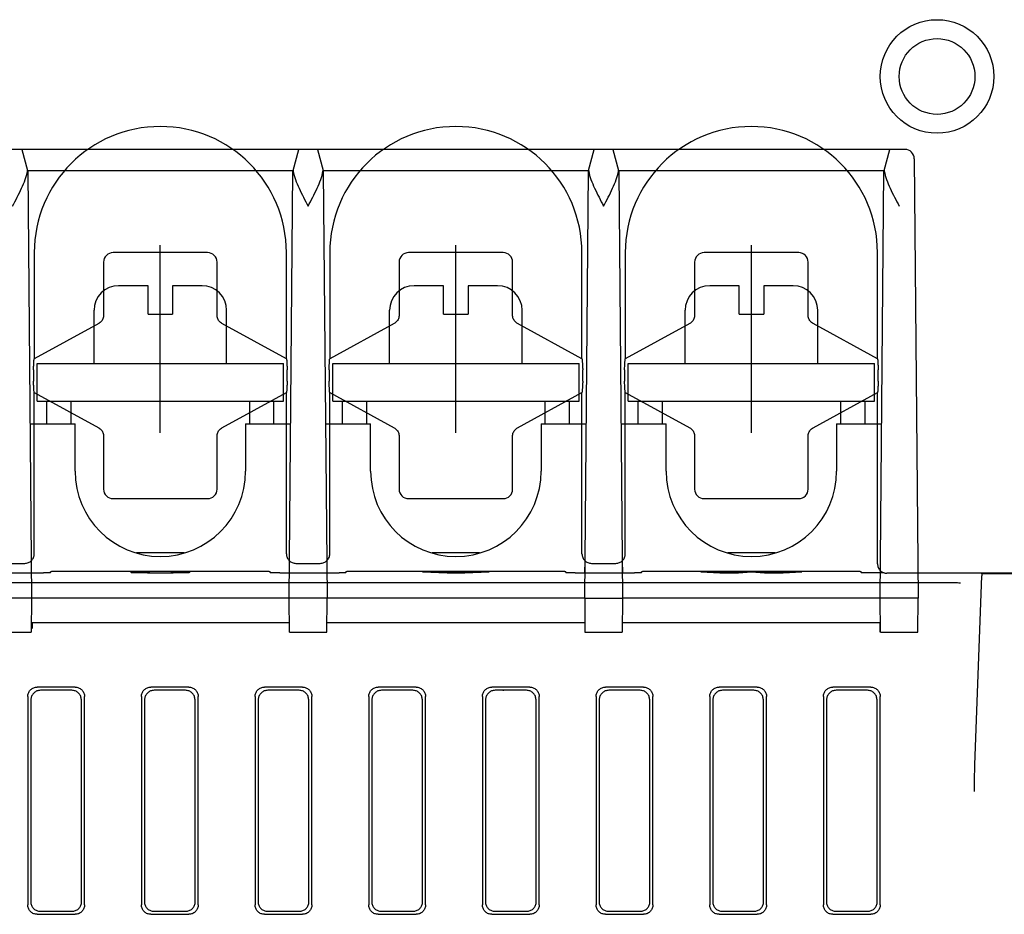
# Model space of a CAD drawing. Header units: millimetres. Extents: x -1 to 980, y -266 to 617.
# Tile 12 of 35: x 417 to 469, y -185 to -138. Entities that reach past the tile are written whole.
import ezdxf

# ---------------------------------------------------------------- set-up
doc = ezdxf.new("R2010")
doc.units = ezdxf.units.MM
doc.layers.add('10', color=3, linetype='CONTINUOUS')
doc.layers.add('17', color=6, linetype='CONTINUOUS')

msp = doc.modelspace()

# ---------------------------------------------------------------- linework, layer by layer
at = {"layer": '10'}
for p, q in [((417.344, -150.55), (417.344, -156.158)), ((426.496, -150.554), (421.504, -150.554)), ((430.656, -156.158), (430.656, -150.55)), ((432.944, -150.55), (432.944, -156.158)), ((442.096, -150.554), (437.104, -150.554)), ((446.256, -156.158), (446.256, -150.55)), ((448.544, -150.55), (448.544, -156.158)), ((457.696, -150.554), (452.704, -150.554)), ((461.856, -156.158), (461.856, -150.55)), ((421.004, -151.054), (421.004, -153.856)), ((426.996, -153.856), (426.996, -151.054)), ((436.604, -151.054), (436.604, -153.856)), ((442.596, -153.856), (442.596, -151.054)), ((452.204, -151.054), (452.204, -153.856)), ((458.196, -153.856), (458.196, -151.054)), ((420.745, -154.295), (417.344, -156.158)), ((430.656, -156.158), (427.255, -154.295)), ((436.345, -154.295), (432.944, -156.158)), ((446.256, -156.158), (442.855, -154.295)), ((451.945, -154.295), (448.544, -156.158)), ((461.856, -156.158), (458.455, -154.295)), ((417.305, -156.75), (417.305, -157.35)), ((430.695, -157.35), (430.695, -156.75)), ((432.905, -156.75), (432.905, -157.35)), ((446.295, -157.35), (446.295, -156.75)), ((448.505, -156.75), (448.505, -157.35)), ((461.895, -157.35), (461.895, -156.75)), ((417.344, -166.464), (417.344, -157.942)), ((417.344, -157.942), (420.745, -159.805)), ((427.255, -159.805), (430.656, -157.942)), ((430.656, -166.464), (430.656, -157.942)), ((432.944, -166.464), (432.944, -157.942)), ((432.944, -157.942), (436.345, -159.805)), ((442.855, -159.805), (446.256, -157.942)), ((446.256, -166.464), (446.256, -157.942)), ((448.544, -166.464), (448.544, -157.942)), ((448.544, -157.942), (451.945, -159.805)), ((458.455, -159.805), (461.856, -157.942)), ((461.856, -166.988), (461.856, -157.942)), ((421.004, -160.244), (421.004, -163.046)), ((426.996, -163.046), (426.996, -160.244)), ((436.604, -160.244), (436.604, -163.046)), ((442.596, -163.046), (442.596, -160.244)), ((452.204, -160.244), (452.204, -163.046)), ((458.196, -163.046), (458.196, -160.244)), ((421.504, -163.546), (426.496, -163.546)), ((437.104, -163.546), (442.096, -163.546)), ((452.704, -163.546), (457.696, -163.546)), ((417.183, -166.83), (417.188, -167.465)), ((430.812, -167.465), (430.817, -166.83)), ((432.783, -166.83), (432.788, -167.465)), ((446.412, -167.465), (446.417, -166.83)), ((448.383, -166.83), (448.388, -167.465)), ((415.555, -166.963), (416.845, -166.963)), ((431.155, -166.963), (432.445, -166.963)), ((446.755, -166.963), (448.045, -166.963)), ((462.012, -167.465), (462.013, -167.351)), ((414.7, -167.465), (417.837, -167.465)), ((417.963, -167.464), (417.837, -167.465)), ((418.037, -167.463), (417.963, -167.464)), ((418.099, -167.462), (418.037, -167.463)), ((418.2, -167.456), (418.2, -167.406)), ((418.363, -167.399), (418.301, -167.4)), ((418.437, -167.398), (418.363, -167.399)), ((418.563, -167.397), (418.437, -167.398)), ((429.3, -167.397), (418.563, -167.397)), ((423.209, -167.407), (422.447, -167.407)), ((422.447, -167.407), (422.447, -167.449)), ((422.894, -167.469), (422.77, -167.467)), ((423.041, -167.47), (422.894, -167.469)), ((423.221, -167.472), (423.041, -167.47)), ((423.209, -167.472), (423.209, -167.407)), ((423.445, -167.473), (423.221, -167.472)), ((423.506, -167.461), (423.598, -167.462)), ((423.598, -167.462), (423.769, -167.463)), ((423.769, -167.463), (424.083, -167.464)), ((424.267, -167.474), (423.908, -167.474)), ((424.083, -167.464), (424.292, -167.463)), ((424.554, -167.473), (424.267, -167.474)), ((424.292, -167.463), (424.449, -167.461)), ((424.449, -167.461), (424.534, -167.46)), ((424.534, -167.46), (424.61, -167.459)), ((424.777, -167.472), (424.554, -167.473)), ((424.957, -167.47), (424.777, -167.472)), ((425.552, -167.407), (424.789, -167.407)), ((424.789, -167.407), (424.789, -167.472)), ((425.105, -167.469), (424.957, -167.47)), ((425.228, -167.467), (425.105, -167.469)), ((425.332, -167.464), (425.228, -167.467)), ((425.552, -167.449), (425.552, -167.407)), ((429.346, -167.397), (429.3, -167.397)), ((429.481, -167.398), (429.346, -167.397)), ((429.601, -167.399), (429.481, -167.398)), ((429.8, -167.406), (429.8, -167.456)), ((430.077, -167.464), (429.999, -167.463)), ((430.208, -167.465), (430.077, -167.464)), ((430.3, -167.465), (430.208, -167.465)), ((430.3, -167.465), (433.437, -167.465)), ((433.563, -167.464), (433.437, -167.465)), ((433.637, -167.463), (433.563, -167.464)), ((433.699, -167.462), (433.637, -167.463)), ((433.8, -167.456), (433.8, -167.406)), ((433.963, -167.399), (433.901, -167.4)), ((434.037, -167.398), (433.963, -167.399)), ((434.163, -167.397), (434.037, -167.398)), ((444.9, -167.397), (434.163, -167.397)), ((438.654, -167.407), (437.837, -167.407)), ((437.837, -167.407), (439.144, -167.473)), ((439.629, -167.459), (438.654, -167.407)), ((438.654, -167.407), (438.654, -167.448)), ((439.144, -167.473), (440.081, -167.473)), ((439.64, -167.459), (439.629, -167.459)), ((439.629, -167.459), (439.629, -167.473)), ((440.604, -167.407), (439.64, -167.459)), ((439.64, -167.459), (439.64, -167.473)), ((440.081, -167.473), (441.361, -167.407)), ((441.361, -167.407), (440.604, -167.407)), ((440.604, -167.407), (440.604, -167.446)), ((444.946, -167.397), (444.9, -167.397)), ((445.081, -167.398), (444.946, -167.397)), ((445.201, -167.399), (445.081, -167.398)), ((445.4, -167.406), (445.4, -167.456)), ((445.677, -167.464), (445.599, -167.463)), ((445.808, -167.465), (445.677, -167.464)), ((445.9, -167.465), (445.808, -167.465)), ((445.9, -167.465), (449.037, -167.465)), ((449.163, -167.464), (449.037, -167.465)), ((449.237, -167.463), (449.163, -167.464)), ((449.299, -167.462), (449.237, -167.463)), ((449.4, -167.456), (449.4, -167.406)), ((449.563, -167.399), (449.501, -167.4)), ((449.637, -167.398), (449.563, -167.399)), ((449.763, -167.397), (449.637, -167.398)), ((460.5, -167.397), (449.763, -167.397)), ((453.33, -167.407), (452.529, -167.407)), ((452.529, -167.407), (453.537, -167.473)), ((454.038, -167.46), (453.33, -167.407)), ((453.33, -167.407), (453.33, -167.459)), ((453.537, -167.473), (454.523, -167.473)), ((454.049, -167.46), (454.038, -167.46)), ((454.038, -167.46), (454.038, -167.473)), ((454.698, -167.407), (454.049, -167.46)), ((454.049, -167.46), (454.049, -167.473)), ((454.523, -167.473), (455.199, -167.42)), ((455.733, -167.407), (454.698, -167.407)), ((454.698, -167.407), (454.698, -167.459)), ((455.199, -167.42), (455.21, -167.42)), ((455.21, -167.42), (455.896, -167.473)), ((456.403, -167.46), (455.733, -167.407)), ((455.733, -167.407), (455.733, -167.46)), ((455.896, -167.473), (456.877, -167.473)), ((456.414, -167.46), (456.403, -167.46)), ((456.403, -167.46), (456.403, -167.473)), ((457.127, -167.407), (456.414, -167.46)), ((456.414, -167.46), (456.414, -167.473)), ((456.877, -167.473), (457.868, -167.407)), ((457.868, -167.407), (457.127, -167.407)), ((457.127, -167.407), (457.127, -167.456)), ((460.546, -167.397), (460.5, -167.397)), ((460.681, -167.398), (460.546, -167.397)), ((460.801, -167.399), (460.681, -167.398)), ((461, -167.406), (461, -167.456)), ((461.319, -167.465), (461.199, -167.463)), ((461.454, -167.465), (461.319, -167.465)), ((462.208, -167.465), (461.454, -167.465)), ((494.393, -167.488), (462.356, -167.488)), ((466.996, -177.599), (467.363, -167.617)), ((467.35, -167.488), (467.353, -167.5)), ((467.353, -167.5), (476.806, -167.5)), ((465.925, -168), (304.261, -168)), ((466.084, -168.001), (465.925, -168)), ((466.146, -168.002), (466.084, -168.001)), ((419.502, -173.5), (417.498, -173.5)), ((425.502, -173.5), (423.498, -173.5)), ((431.502, -173.5), (429.498, -173.5)), ((437.502, -173.5), (435.498, -173.5)), ((443.502, -173.5), (441.498, -173.5)), ((449.502, -173.5), (447.498, -173.5)), ((455.502, -173.5), (453.498, -173.5)), ((461.502, -173.5), (459.498, -173.5)), ((417, -173.998), (417, -185.002)), ((419.332, -173.67), (417.668, -173.67)), ((420, -185.002), (420, -173.998)), ((423, -173.998), (423, -185.002)), ((425.332, -173.67), (423.668, -173.67)), ((426, -185.002), (426, -173.998)), ((429, -173.998), (429, -185.002)), ((431.332, -173.67), (429.668, -173.67)), ((432, -185.002), (432, -173.998)), ((435, -173.998), (435, -185.002)), ((437.332, -173.67), (435.668, -173.67)), ((438, -185.002), (438, -173.998)), ((441, -173.998), (441, -185.002)), ((443.332, -173.67), (441.668, -173.67)), ((442.1, -173.67), (442.1, -173.7)), ((444, -185.002), (444, -173.998)), ((447, -173.998), (447, -185.002)), ((449.332, -173.67), (447.668, -173.67)), ((450, -185.002), (450, -173.998)), ((453, -173.998), (453, -185.002)), ((455.332, -173.67), (453.668, -173.67)), ((456, -185.002), (456, -173.998)), ((459, -173.998), (459, -185.002)), ((461.332, -173.67), (459.668, -173.67)), ((462, -185.002), (462, -173.998)), ((417.17, -174.168), (417.162, -184.84)), ((419.838, -184.84), (419.83, -174.168)), ((423.17, -174.168), (423.162, -184.84)), ((425.838, -184.84), (425.83, -174.168)), ((429.17, -174.168), (429.162, -184.84)), ((431.838, -184.84), (431.83, -174.168)), ((435.17, -174.168), (435.162, -184.84)), ((437.838, -184.84), (437.83, -174.168)), ((441.17, -174.168), (441.162, -184.84)), ((443.838, -184.84), (443.83, -174.168)), ((447.17, -174.168), (447.162, -184.84)), ((449.838, -184.84), (449.83, -174.168)), ((453.17, -174.168), (453.162, -184.84)), ((455.838, -184.84), (455.83, -174.168)), ((459.17, -174.168), (459.162, -184.84)), ((461.838, -184.84), (461.83, -174.168)), ((466.989, -177.912), (466.993, -177.732)), ((466.993, -177.732), (466.996, -177.599)), ((466.981, -178.442), (466.985, -178.146)), ((466.985, -178.146), (466.989, -177.912)), ((466.975, -179.011), (466.981, -178.442)), ((417.498, -185.5), (419.502, -185.5)), ((417.659, -185.339), (419.341, -185.339)), ((423.498, -185.5), (425.502, -185.5)), ((423.659, -185.339), (425.341, -185.339)), ((429.498, -185.5), (431.502, -185.5)), ((429.659, -185.339), (431.341, -185.339)), ((435.498, -185.5), (437.502, -185.5)), ((435.659, -185.339), (437.341, -185.339)), ((441.498, -185.5), (443.502, -185.5)), ((441.659, -185.339), (443.341, -185.339)), ((447.498, -185.5), (449.502, -185.5)), ((447.659, -185.339), (449.341, -185.339)), ((453.498, -185.5), (455.502, -185.5)), ((453.659, -185.339), (455.341, -185.339)), ((459.498, -185.5), (461.502, -185.5)), ((459.659, -185.339), (461.341, -185.339))]:
    msp.add_line(p, q, dxfattribs=at)
for points in [[(421.004, -153.856), (421.003, -153.895), (420.996, -153.945), (420.985, -153.994), (420.968, -154.042), (420.947, -154.089), (420.921, -154.132), (420.891, -154.173), (420.857, -154.211), (420.819, -154.245), (420.778, -154.275), (420.745, -154.295)], [(427.255, -154.295), (427.223, -154.275), (427.181, -154.245), (427.144, -154.212), (427.109, -154.174), (427.079, -154.133), (427.053, -154.09), (427.032, -154.043), (427.015, -153.995), (427.004, -153.946), (426.997, -153.896), (426.996, -153.856)], [(436.604, -153.856), (436.603, -153.895), (436.596, -153.945), (436.585, -153.994), (436.568, -154.042), (436.547, -154.089), (436.521, -154.132), (436.491, -154.173), (436.457, -154.211), (436.419, -154.245), (436.378, -154.275), (436.345, -154.295)], [(442.855, -154.295), (442.823, -154.275), (442.781, -154.245), (442.744, -154.212), (442.709, -154.174), (442.679, -154.133), (442.653, -154.09), (442.632, -154.043), (442.615, -153.995), (442.604, -153.946), (442.597, -153.896), (442.596, -153.856)], [(452.204, -153.856), (452.203, -153.895), (452.196, -153.945), (452.185, -153.994), (452.168, -154.042), (452.147, -154.089), (452.121, -154.132), (452.091, -154.173), (452.057, -154.211), (452.019, -154.245), (451.978, -154.275), (451.945, -154.295)], [(458.455, -154.295), (458.423, -154.275), (458.381, -154.245), (458.344, -154.212), (458.309, -154.174), (458.279, -154.133), (458.253, -154.09), (458.232, -154.043), (458.215, -153.995), (458.204, -153.946), (458.197, -153.896), (458.196, -153.856)], [(417.305, -156.75), (417.306, -156.692), (417.309, -156.633), (417.313, -156.573), (417.317, -156.517), (417.32, -156.466), (417.322, -156.424)], [(417.322, -156.424), (417.324, -156.379), (417.325, -156.338), (417.327, -156.301), (417.329, -156.269), (417.331, -156.24), (417.333, -156.216), (417.335, -156.196), (417.337, -156.18), (417.339, -156.169), (417.342, -156.162), (417.344, -156.158)], [(430.656, -156.158), (430.658, -156.162), (430.661, -156.169), (430.663, -156.18), (430.665, -156.196), (430.667, -156.216), (430.669, -156.24), (430.671, -156.269), (430.673, -156.301), (430.675, -156.338), (430.676, -156.379), (430.678, -156.424)], [(430.678, -156.424), (430.68, -156.466), (430.683, -156.517), (430.687, -156.573), (430.691, -156.633), (430.694, -156.692), (430.695, -156.75)], [(432.905, -156.75), (432.906, -156.692), (432.909, -156.633), (432.913, -156.573), (432.917, -156.517), (432.92, -156.466), (432.922, -156.424)], [(432.922, -156.424), (432.924, -156.379), (432.925, -156.338), (432.927, -156.301), (432.929, -156.269), (432.931, -156.24), (432.933, -156.216), (432.935, -156.196), (432.937, -156.18), (432.939, -156.169), (432.942, -156.162), (432.944, -156.158)], [(446.256, -156.158), (446.258, -156.162), (446.261, -156.169), (446.263, -156.18), (446.265, -156.196), (446.267, -156.216), (446.269, -156.24), (446.271, -156.269), (446.273, -156.301), (446.275, -156.338), (446.276, -156.379), (446.278, -156.424)], [(446.278, -156.424), (446.28, -156.466), (446.283, -156.517), (446.287, -156.573), (446.291, -156.633), (446.294, -156.692), (446.295, -156.75)], [(448.505, -156.75), (448.506, -156.692), (448.509, -156.633), (448.513, -156.573), (448.517, -156.517), (448.52, -156.466), (448.522, -156.424)], [(448.522, -156.424), (448.524, -156.379), (448.525, -156.338), (448.527, -156.301), (448.529, -156.269), (448.531, -156.24), (448.533, -156.216), (448.535, -156.196), (448.537, -156.18), (448.539, -156.169), (448.542, -156.162), (448.544, -156.158)], [(461.856, -156.158), (461.858, -156.162), (461.861, -156.169), (461.863, -156.18), (461.865, -156.196), (461.867, -156.216), (461.869, -156.24), (461.871, -156.269), (461.873, -156.301), (461.875, -156.338), (461.876, -156.379), (461.878, -156.424)], [(461.878, -156.424), (461.88, -156.466), (461.883, -156.517), (461.887, -156.573), (461.891, -156.633), (461.894, -156.692), (461.895, -156.75)], [(417.322, -157.676), (417.32, -157.634), (417.317, -157.583), (417.313, -157.527), (417.309, -157.467), (417.306, -157.408), (417.305, -157.35)], [(430.695, -157.35), (430.694, -157.408), (430.691, -157.467), (430.687, -157.527), (430.683, -157.583), (430.68, -157.634), (430.678, -157.676)], [(432.922, -157.676), (432.92, -157.634), (432.917, -157.583), (432.913, -157.527), (432.909, -157.467), (432.906, -157.408), (432.905, -157.35)], [(446.295, -157.35), (446.294, -157.408), (446.291, -157.467), (446.287, -157.527), (446.283, -157.583), (446.28, -157.634), (446.278, -157.676)], [(448.522, -157.676), (448.52, -157.634), (448.517, -157.583), (448.513, -157.527), (448.509, -157.467), (448.506, -157.408), (448.505, -157.35)], [(461.895, -157.35), (461.894, -157.408), (461.891, -157.467), (461.887, -157.527), (461.883, -157.583), (461.88, -157.634), (461.878, -157.676)], [(417.344, -157.942), (417.342, -157.938), (417.339, -157.931), (417.337, -157.92), (417.335, -157.904), (417.333, -157.884), (417.331, -157.86), (417.329, -157.831), (417.327, -157.799), (417.325, -157.762), (417.324, -157.721), (417.322, -157.676)], [(430.678, -157.676), (430.676, -157.721), (430.675, -157.762), (430.673, -157.799), (430.671, -157.831), (430.669, -157.86), (430.667, -157.884), (430.665, -157.904), (430.663, -157.92), (430.661, -157.931), (430.658, -157.938), (430.656, -157.942)], [(432.944, -157.942), (432.942, -157.938), (432.939, -157.931), (432.937, -157.92), (432.935, -157.904), (432.933, -157.884), (432.931, -157.86), (432.929, -157.831), (432.927, -157.799), (432.925, -157.762), (432.924, -157.721), (432.922, -157.676)], [(446.278, -157.676), (446.276, -157.721), (446.275, -157.762), (446.273, -157.799), (446.271, -157.831), (446.269, -157.86), (446.267, -157.884), (446.265, -157.904), (446.263, -157.92), (446.261, -157.931), (446.258, -157.938), (446.256, -157.942)], [(448.544, -157.942), (448.542, -157.938), (448.539, -157.931), (448.537, -157.92), (448.535, -157.904), (448.533, -157.884), (448.531, -157.86), (448.529, -157.831), (448.527, -157.799), (448.525, -157.762), (448.524, -157.721), (448.522, -157.676)], [(461.878, -157.676), (461.876, -157.721), (461.875, -157.762), (461.873, -157.799), (461.871, -157.831), (461.869, -157.86), (461.867, -157.884), (461.865, -157.904), (461.863, -157.92), (461.861, -157.931), (461.858, -157.938), (461.856, -157.942)], [(420.745, -159.805), (420.777, -159.825), (420.819, -159.855), (420.856, -159.888), (420.891, -159.926), (420.921, -159.967), (420.947, -160.01), (420.968, -160.057), (420.985, -160.105), (420.996, -160.154), (421.003, -160.204), (421.004, -160.244)], [(426.996, -160.244), (426.997, -160.205), (427.004, -160.155), (427.015, -160.106), (427.032, -160.058), (427.053, -160.011), (427.079, -159.968), (427.109, -159.927), (427.143, -159.889), (427.181, -159.855), (427.222, -159.825), (427.255, -159.805)], [(436.345, -159.805), (436.377, -159.825), (436.419, -159.855), (436.456, -159.888), (436.491, -159.926), (436.521, -159.967), (436.547, -160.01), (436.568, -160.057), (436.585, -160.105), (436.596, -160.154), (436.603, -160.204), (436.604, -160.244)], [(442.596, -160.244), (442.597, -160.205), (442.604, -160.155), (442.615, -160.106), (442.632, -160.058), (442.653, -160.011), (442.679, -159.968), (442.709, -159.927), (442.743, -159.889), (442.781, -159.855), (442.822, -159.825), (442.855, -159.805)], [(451.945, -159.805), (451.977, -159.825), (452.019, -159.855), (452.056, -159.888), (452.091, -159.926), (452.121, -159.967), (452.147, -160.01), (452.168, -160.057), (452.185, -160.105), (452.196, -160.154), (452.203, -160.204), (452.204, -160.244)], [(458.196, -160.244), (458.197, -160.205), (458.204, -160.155), (458.215, -160.106), (458.232, -160.058), (458.253, -160.011), (458.279, -159.968), (458.309, -159.927), (458.343, -159.889), (458.381, -159.855), (458.422, -159.825), (458.455, -159.805)], [(416.845, -166.963), (416.893, -166.961), (416.942, -166.954), (416.989, -166.942), (417.035, -166.925), (417.079, -166.904), (417.122, -166.879), (417.161, -166.85), (417.197, -166.817), (417.23, -166.781), (417.259, -166.742), (417.285, -166.699), (417.306, -166.655), (417.322, -166.609), (417.334, -166.561), (417.341, -166.513), (417.344, -166.464)], [(430.656, -166.464), (430.659, -166.513), (430.666, -166.561), (430.678, -166.609), (430.694, -166.655), (430.715, -166.699), (430.741, -166.742), (430.77, -166.781), (430.803, -166.817), (430.839, -166.85), (430.878, -166.879), (430.921, -166.904), (430.965, -166.925), (431.011, -166.942), (431.058, -166.954), (431.107, -166.961), (431.156, -166.963)], [(432.445, -166.963), (432.493, -166.961), (432.542, -166.954), (432.589, -166.942), (432.635, -166.925), (432.679, -166.904), (432.722, -166.879), (432.761, -166.85), (432.797, -166.817), (432.83, -166.781), (432.859, -166.742), (432.885, -166.699), (432.906, -166.655), (432.922, -166.609), (432.934, -166.561), (432.941, -166.513), (432.944, -166.464)], [(446.256, -166.464), (446.259, -166.513), (446.266, -166.561), (446.278, -166.609), (446.294, -166.655), (446.315, -166.699), (446.341, -166.742), (446.37, -166.781), (446.403, -166.817), (446.439, -166.85), (446.478, -166.879), (446.521, -166.904), (446.565, -166.925), (446.611, -166.942), (446.658, -166.954), (446.707, -166.961), (446.756, -166.963)], [(448.045, -166.963), (448.093, -166.961), (448.142, -166.954), (448.189, -166.942), (448.235, -166.925), (448.279, -166.904), (448.322, -166.879), (448.361, -166.85), (448.397, -166.817), (448.43, -166.781), (448.459, -166.742), (448.485, -166.699), (448.506, -166.655), (448.522, -166.609), (448.534, -166.561), (448.541, -166.513), (448.544, -166.464)], [(461.856, -166.988), (461.859, -167.037), (461.866, -167.085), (461.878, -167.133), (461.894, -167.179), (461.915, -167.224), (461.94, -167.266), (461.97, -167.305), (462.003, -167.341), (462.039, -167.374), (462.078, -167.404), (462.12, -167.429), (462.165, -167.45), (462.211, -167.466), (462.258, -167.478), (462.307, -167.485), (462.355, -167.488)], [(418.2, -167.456), (418.198, -167.457), (418.191, -167.458), (418.181, -167.459), (418.166, -167.46), (418.148, -167.46), (418.125, -167.461), (418.099, -167.462)], [(418.301, -167.4), (418.275, -167.401), (418.252, -167.402), (418.234, -167.403), (418.219, -167.403), (418.209, -167.404), (418.202, -167.405), (418.2, -167.406)], [(422.77, -167.467), (422.667, -167.464), (422.622, -167.463), (422.581, -167.462), (422.544, -167.46), (422.512, -167.458), (422.486, -167.456), (422.465, -167.454), (422.452, -167.452), (422.447, -167.449)], [(423.209, -167.445), (423.213, -167.448), (423.225, -167.45), (423.243, -167.452), (423.266, -167.454), (423.292, -167.455), (423.322, -167.456), (423.354, -167.458), (423.389, -167.459), (423.425, -167.459), (423.506, -167.461)], [(423.908, -167.474), (423.577, -167.474), (423.445, -167.473)], [(424.61, -167.459), (424.645, -167.458), (424.677, -167.456), (424.706, -167.455), (424.733, -167.454), (424.756, -167.452), (424.774, -167.45), (424.785, -167.448), (424.789, -167.445)], [(425.552, -167.449), (425.547, -167.452), (425.534, -167.454), (425.513, -167.456), (425.487, -167.458), (425.455, -167.46), (425.418, -167.462), (425.377, -167.463), (425.332, -167.464)], [(429.8, -167.406), (429.798, -167.405), (429.791, -167.404), (429.781, -167.403), (429.766, -167.403), (429.748, -167.402), (429.725, -167.401), (429.699, -167.4), (429.669, -167.4), (429.601, -167.399)], [(429.999, -167.463), (429.931, -167.462), (429.901, -167.462), (429.875, -167.461), (429.852, -167.46), (429.834, -167.46), (429.819, -167.459), (429.809, -167.458), (429.802, -167.457), (429.8, -167.456)], [(433.8, -167.456), (433.798, -167.457), (433.791, -167.458), (433.781, -167.459), (433.766, -167.46), (433.748, -167.46), (433.725, -167.461), (433.699, -167.462)], [(433.901, -167.4), (433.875, -167.401), (433.852, -167.402), (433.834, -167.403), (433.819, -167.403), (433.809, -167.404), (433.802, -167.405), (433.8, -167.406)], [(445.4, -167.406), (445.398, -167.405), (445.391, -167.404), (445.381, -167.403), (445.366, -167.403), (445.348, -167.402), (445.325, -167.401), (445.299, -167.4), (445.269, -167.4), (445.201, -167.399)], [(445.599, -167.463), (445.531, -167.462), (445.501, -167.462), (445.475, -167.461), (445.452, -167.46), (445.434, -167.46), (445.419, -167.459), (445.409, -167.458), (445.402, -167.457), (445.4, -167.456)], [(449.4, -167.456), (449.398, -167.457), (449.391, -167.458), (449.381, -167.459), (449.366, -167.46), (449.348, -167.46), (449.325, -167.461), (449.299, -167.462)], [(449.501, -167.4), (449.475, -167.401), (449.452, -167.402), (449.434, -167.403), (449.419, -167.403), (449.409, -167.404), (449.402, -167.405), (449.4, -167.406)], [(461, -167.406), (460.998, -167.405), (460.991, -167.404), (460.981, -167.403), (460.966, -167.403), (460.948, -167.402), (460.925, -167.401), (460.899, -167.4), (460.869, -167.4), (460.801, -167.399)], [(461.199, -167.463), (461.131, -167.462), (461.101, -167.462), (461.075, -167.461), (461.052, -167.46), (461.034, -167.46), (461.019, -167.459), (461.009, -167.458), (461.002, -167.457), (461, -167.456)], [(467.353, -167.5), (467.359, -167.538), (467.362, -167.577), (467.363, -167.617)], [(466.239, -168.004), (466.234, -168.004), (466.225, -168.004), (466.211, -168.003), (466.194, -168.003), (466.146, -168.002)], [(417, -173.998), (417.002, -173.952), (417.008, -173.906), (417.019, -173.861), (417.034, -173.818), (417.052, -173.776), (417.075, -173.735), (417.101, -173.698), (417.13, -173.662), (417.162, -173.63), (417.198, -173.601), (417.235, -173.575), (417.276, -173.552), (417.318, -173.534), (417.361, -173.519), (417.406, -173.508), (417.452, -173.502), (417.498, -173.5)], [(419.502, -173.5), (419.548, -173.502), (419.594, -173.508), (419.639, -173.519), (419.682, -173.534), (419.724, -173.552), (419.765, -173.575), (419.802, -173.601), (419.838, -173.63), (419.87, -173.662), (419.899, -173.698), (419.925, -173.735), (419.948, -173.776), (419.966, -173.818), (419.981, -173.861), (419.992, -173.906), (419.998, -173.952), (420, -173.998)], [(423, -173.998), (423.002, -173.952), (423.008, -173.906), (423.019, -173.861), (423.034, -173.818), (423.052, -173.776), (423.075, -173.735), (423.101, -173.698), (423.13, -173.662), (423.162, -173.63), (423.198, -173.601), (423.235, -173.575), (423.276, -173.552), (423.318, -173.534), (423.361, -173.519), (423.406, -173.508), (423.452, -173.502), (423.498, -173.5)], [(425.502, -173.5), (425.548, -173.502), (425.594, -173.508), (425.639, -173.519), (425.682, -173.534), (425.724, -173.552), (425.765, -173.575), (425.802, -173.601), (425.838, -173.63), (425.87, -173.662), (425.899, -173.698), (425.925, -173.735), (425.948, -173.776), (425.966, -173.818), (425.981, -173.861), (425.992, -173.906), (425.998, -173.952), (426, -173.998)], [(429, -173.998), (429.002, -173.952), (429.008, -173.906), (429.019, -173.861), (429.034, -173.818), (429.052, -173.776), (429.075, -173.735), (429.101, -173.698), (429.13, -173.662), (429.162, -173.63), (429.198, -173.601), (429.235, -173.575), (429.276, -173.552), (429.318, -173.534), (429.361, -173.519), (429.406, -173.508), (429.452, -173.502), (429.498, -173.5)], [(431.502, -173.5), (431.548, -173.502), (431.594, -173.508), (431.639, -173.519), (431.682, -173.534), (431.724, -173.552), (431.765, -173.575), (431.802, -173.601), (431.838, -173.63), (431.87, -173.662), (431.899, -173.698), (431.925, -173.735), (431.948, -173.776), (431.966, -173.818), (431.981, -173.861), (431.992, -173.906), (431.998, -173.952), (432, -173.998)], [(435, -173.998), (435.002, -173.952), (435.008, -173.906), (435.019, -173.861), (435.034, -173.818), (435.052, -173.776), (435.075, -173.735), (435.101, -173.698), (435.13, -173.662), (435.162, -173.63), (435.198, -173.601), (435.235, -173.575), (435.276, -173.552), (435.318, -173.534), (435.361, -173.519), (435.406, -173.508), (435.452, -173.502), (435.498, -173.5)], [(437.502, -173.5), (437.548, -173.502), (437.594, -173.508), (437.639, -173.519), (437.682, -173.534), (437.724, -173.552), (437.765, -173.575), (437.802, -173.601), (437.838, -173.63), (437.87, -173.662), (437.899, -173.698), (437.925, -173.735), (437.948, -173.776), (437.966, -173.818), (437.981, -173.861), (437.992, -173.906), (437.998, -173.952), (438, -173.998)], [(441, -173.998), (441.002, -173.952), (441.008, -173.906), (441.019, -173.861), (441.034, -173.818), (441.052, -173.776), (441.075, -173.735), (441.101, -173.698), (441.13, -173.662), (441.162, -173.63), (441.198, -173.601), (441.235, -173.575), (441.276, -173.552), (441.318, -173.534), (441.361, -173.519), (441.406, -173.508), (441.452, -173.502), (441.498, -173.5)], [(443.502, -173.5), (443.548, -173.502), (443.594, -173.508), (443.639, -173.519), (443.682, -173.534), (443.724, -173.552), (443.765, -173.575), (443.802, -173.601), (443.838, -173.63), (443.87, -173.662), (443.899, -173.698), (443.925, -173.735), (443.948, -173.776), (443.966, -173.818), (443.981, -173.861), (443.992, -173.906), (443.998, -173.952), (444, -173.998)], [(447, -173.998), (447.002, -173.952), (447.008, -173.906), (447.019, -173.861), (447.034, -173.818), (447.052, -173.776), (447.075, -173.735), (447.101, -173.698), (447.13, -173.662), (447.162, -173.63), (447.198, -173.601), (447.235, -173.575), (447.276, -173.552), (447.318, -173.534), (447.361, -173.519), (447.406, -173.508), (447.452, -173.502), (447.498, -173.5)], [(449.502, -173.5), (449.548, -173.502), (449.594, -173.508), (449.639, -173.519), (449.682, -173.534), (449.724, -173.552), (449.765, -173.575), (449.802, -173.601), (449.838, -173.63), (449.87, -173.662), (449.899, -173.698), (449.925, -173.735), (449.948, -173.776), (449.966, -173.818), (449.981, -173.861), (449.992, -173.906), (449.998, -173.952), (450, -173.998)], [(453, -173.998), (453.002, -173.952), (453.008, -173.906), (453.019, -173.861), (453.034, -173.818), (453.052, -173.776), (453.075, -173.735), (453.101, -173.698), (453.13, -173.662), (453.162, -173.63), (453.198, -173.601), (453.235, -173.575), (453.276, -173.552), (453.318, -173.534), (453.361, -173.519), (453.406, -173.508), (453.452, -173.502), (453.498, -173.5)], [(455.502, -173.5), (455.548, -173.502), (455.594, -173.508), (455.639, -173.519), (455.682, -173.534), (455.724, -173.552), (455.765, -173.575), (455.802, -173.601), (455.838, -173.63), (455.87, -173.662), (455.899, -173.698), (455.925, -173.735), (455.948, -173.776), (455.966, -173.818), (455.981, -173.861), (455.992, -173.906), (455.998, -173.952), (456, -173.998)], [(459, -173.998), (459.002, -173.952), (459.008, -173.906), (459.019, -173.861), (459.034, -173.818), (459.052, -173.776), (459.075, -173.735), (459.101, -173.698), (459.13, -173.662), (459.162, -173.63), (459.198, -173.601), (459.235, -173.575), (459.276, -173.552), (459.318, -173.534), (459.361, -173.519), (459.406, -173.508), (459.452, -173.502), (459.498, -173.5)], [(461.502, -173.5), (461.548, -173.502), (461.594, -173.508), (461.639, -173.519), (461.682, -173.534), (461.724, -173.552), (461.765, -173.575), (461.802, -173.601), (461.838, -173.63), (461.87, -173.662), (461.899, -173.698), (461.925, -173.735), (461.948, -173.776), (461.966, -173.818), (461.981, -173.861), (461.992, -173.906), (461.998, -173.952), (462, -173.998)], [(417.668, -173.67), (417.622, -173.672), (417.576, -173.679), (417.532, -173.689), (417.488, -173.704), (417.446, -173.722), (417.406, -173.745), (417.368, -173.771), (417.332, -173.8), (417.3, -173.832), (417.271, -173.868), (417.245, -173.906), (417.222, -173.946), (417.204, -173.988), (417.189, -174.031), (417.178, -174.076), (417.172, -174.122), (417.17, -174.168)], [(419.83, -174.168), (419.828, -174.122), (419.822, -174.076), (419.811, -174.031), (419.796, -173.988), (419.778, -173.946), (419.755, -173.906), (419.729, -173.868), (419.7, -173.832), (419.668, -173.8), (419.632, -173.771), (419.594, -173.745), (419.554, -173.722), (419.512, -173.704), (419.468, -173.689), (419.424, -173.679), (419.378, -173.672), (419.332, -173.67)], [(423.668, -173.67), (423.622, -173.672), (423.576, -173.679), (423.532, -173.689), (423.488, -173.704), (423.446, -173.722), (423.406, -173.745), (423.368, -173.771), (423.332, -173.8), (423.3, -173.832), (423.271, -173.868), (423.245, -173.906), (423.222, -173.946), (423.204, -173.988), (423.189, -174.031), (423.178, -174.076), (423.172, -174.122), (423.17, -174.168)], [(425.83, -174.168), (425.828, -174.122), (425.822, -174.076), (425.811, -174.031), (425.796, -173.988), (425.778, -173.946), (425.755, -173.906), (425.729, -173.868), (425.7, -173.832), (425.668, -173.8), (425.632, -173.771), (425.594, -173.745), (425.554, -173.722), (425.512, -173.704), (425.468, -173.689), (425.424, -173.679), (425.378, -173.672), (425.332, -173.67)], [(429.668, -173.67), (429.622, -173.672), (429.576, -173.679), (429.532, -173.689), (429.488, -173.704), (429.446, -173.722), (429.406, -173.745), (429.368, -173.771), (429.332, -173.8), (429.3, -173.832), (429.271, -173.868), (429.245, -173.906), (429.222, -173.946), (429.204, -173.988), (429.189, -174.031), (429.178, -174.076), (429.172, -174.122), (429.17, -174.168)], [(431.83, -174.168), (431.828, -174.122), (431.822, -174.076), (431.811, -174.031), (431.796, -173.988), (431.778, -173.946), (431.755, -173.906), (431.729, -173.868), (431.7, -173.832), (431.668, -173.8), (431.632, -173.771), (431.594, -173.745), (431.554, -173.722), (431.512, -173.704), (431.468, -173.689), (431.424, -173.679), (431.378, -173.672), (431.332, -173.67)], [(435.668, -173.67), (435.622, -173.672), (435.576, -173.679), (435.532, -173.689), (435.488, -173.704), (435.446, -173.722), (435.406, -173.745), (435.368, -173.771), (435.332, -173.8), (435.3, -173.832), (435.271, -173.868), (435.245, -173.906), (435.222, -173.946), (435.204, -173.988), (435.189, -174.031), (435.178, -174.076), (435.172, -174.122), (435.17, -174.168)], [(437.83, -174.168), (437.828, -174.122), (437.822, -174.076), (437.811, -174.031), (437.796, -173.988), (437.778, -173.946), (437.755, -173.906), (437.729, -173.868), (437.7, -173.832), (437.668, -173.8), (437.632, -173.771), (437.594, -173.745), (437.554, -173.722), (437.512, -173.704), (437.468, -173.689), (437.424, -173.679), (437.378, -173.672), (437.332, -173.67)], [(441.668, -173.67), (441.622, -173.672), (441.576, -173.679), (441.532, -173.689), (441.488, -173.704), (441.446, -173.722), (441.406, -173.745), (441.368, -173.771), (441.332, -173.8), (441.3, -173.832), (441.271, -173.868), (441.245, -173.906), (441.222, -173.946), (441.204, -173.988), (441.189, -174.031), (441.178, -174.076), (441.172, -174.122), (441.17, -174.168)], [(443.83, -174.168), (443.828, -174.122), (443.822, -174.076), (443.811, -174.031), (443.796, -173.988), (443.778, -173.946), (443.755, -173.906), (443.729, -173.868), (443.7, -173.832), (443.668, -173.8), (443.632, -173.771), (443.594, -173.745), (443.554, -173.722), (443.512, -173.704), (443.468, -173.689), (443.424, -173.679), (443.378, -173.672), (443.332, -173.67)], [(447.668, -173.67), (447.622, -173.672), (447.576, -173.679), (447.532, -173.689), (447.488, -173.704), (447.446, -173.722), (447.406, -173.745), (447.368, -173.771), (447.332, -173.8), (447.3, -173.832), (447.271, -173.868), (447.245, -173.906), (447.222, -173.946), (447.204, -173.988), (447.189, -174.031), (447.178, -174.076), (447.172, -174.122), (447.17, -174.168)], [(449.83, -174.168), (449.828, -174.122), (449.822, -174.076), (449.811, -174.031), (449.796, -173.988), (449.778, -173.946), (449.755, -173.906), (449.729, -173.868), (449.7, -173.832), (449.668, -173.8), (449.632, -173.771), (449.594, -173.745), (449.554, -173.722), (449.512, -173.704), (449.468, -173.689), (449.424, -173.679), (449.378, -173.672), (449.332, -173.67)], [(453.668, -173.67), (453.622, -173.672), (453.576, -173.679), (453.532, -173.689), (453.488, -173.704), (453.446, -173.722), (453.406, -173.745), (453.368, -173.771), (453.332, -173.8), (453.3, -173.832), (453.271, -173.868), (453.245, -173.906), (453.222, -173.946), (453.204, -173.988), (453.189, -174.031), (453.178, -174.076), (453.172, -174.122), (453.17, -174.168)], [(455.83, -174.168), (455.828, -174.122), (455.822, -174.076), (455.811, -174.031), (455.796, -173.988), (455.778, -173.946), (455.755, -173.906), (455.729, -173.868), (455.7, -173.832), (455.668, -173.8), (455.632, -173.771), (455.594, -173.745), (455.554, -173.722), (455.512, -173.704), (455.468, -173.689), (455.424, -173.679), (455.378, -173.672), (455.332, -173.67)], [(459.668, -173.67), (459.622, -173.672), (459.576, -173.679), (459.532, -173.689), (459.488, -173.704), (459.446, -173.722), (459.406, -173.745), (459.368, -173.771), (459.332, -173.8), (459.3, -173.832), (459.271, -173.868), (459.245, -173.906), (459.222, -173.946), (459.204, -173.988), (459.189, -174.031), (459.178, -174.076), (459.172, -174.122), (459.17, -174.168)], [(461.83, -174.168), (461.828, -174.122), (461.822, -174.076), (461.811, -174.031), (461.796, -173.988), (461.778, -173.946), (461.755, -173.906), (461.729, -173.868), (461.7, -173.832), (461.668, -173.8), (461.632, -173.771), (461.594, -173.745), (461.554, -173.722), (461.512, -173.704), (461.468, -173.689), (461.424, -173.679), (461.378, -173.672), (461.332, -173.67)], [(417.498, -185.5), (417.452, -185.498), (417.406, -185.492), (417.361, -185.481), (417.318, -185.466), (417.276, -185.448), (417.235, -185.425), (417.198, -185.399), (417.162, -185.37), (417.13, -185.338), (417.101, -185.302), (417.075, -185.265), (417.052, -185.224), (417.034, -185.182), (417.019, -185.139), (417.008, -185.094), (417.002, -185.048), (417, -185.002)], [(417.162, -184.84), (417.164, -184.886), (417.17, -184.932), (417.181, -184.977), (417.195, -185.021), (417.214, -185.063), (417.236, -185.103), (417.262, -185.141), (417.291, -185.176), (417.324, -185.209), (417.359, -185.238), (417.397, -185.264), (417.437, -185.286), (417.479, -185.305), (417.523, -185.32), (417.568, -185.33), (417.613, -185.337), (417.659, -185.339)], [(419.341, -185.339), (419.387, -185.337), (419.432, -185.33), (419.477, -185.32), (419.521, -185.305), (419.563, -185.286), (419.603, -185.264), (419.641, -185.238), (419.676, -185.209), (419.709, -185.176), (419.738, -185.141), (419.764, -185.103), (419.786, -185.063), (419.805, -185.021), (419.819, -184.977), (419.83, -184.932), (419.836, -184.886), (419.838, -184.84)], [(420, -185.002), (419.998, -185.048), (419.992, -185.094), (419.981, -185.139), (419.966, -185.182), (419.948, -185.224), (419.925, -185.265), (419.899, -185.302), (419.87, -185.338), (419.838, -185.37), (419.802, -185.399), (419.765, -185.425), (419.724, -185.448), (419.682, -185.466), (419.639, -185.481), (419.594, -185.492), (419.548, -185.498), (419.502, -185.5)], [(423.498, -185.5), (423.452, -185.498), (423.406, -185.492), (423.361, -185.481), (423.318, -185.466), (423.276, -185.448), (423.235, -185.425), (423.198, -185.399), (423.162, -185.37), (423.13, -185.338), (423.101, -185.302), (423.075, -185.265), (423.052, -185.224), (423.034, -185.182), (423.019, -185.139), (423.008, -185.094), (423.002, -185.048), (423, -185.002)], [(423.162, -184.84), (423.164, -184.886), (423.17, -184.932), (423.181, -184.977), (423.195, -185.021), (423.214, -185.063), (423.236, -185.103), (423.262, -185.141), (423.291, -185.176), (423.324, -185.209), (423.359, -185.238), (423.397, -185.264), (423.437, -185.286), (423.479, -185.305), (423.523, -185.32), (423.568, -185.33), (423.613, -185.337), (423.659, -185.339)], [(425.341, -185.339), (425.387, -185.337), (425.432, -185.33), (425.477, -185.32), (425.521, -185.305), (425.563, -185.286), (425.603, -185.264), (425.641, -185.238), (425.676, -185.209), (425.709, -185.176), (425.738, -185.141), (425.764, -185.103), (425.786, -185.063), (425.805, -185.021), (425.819, -184.977), (425.83, -184.932), (425.836, -184.886), (425.838, -184.84)], [(426, -185.002), (425.998, -185.048), (425.992, -185.094), (425.981, -185.139), (425.966, -185.182), (425.948, -185.224), (425.925, -185.265), (425.899, -185.302), (425.87, -185.338), (425.838, -185.37), (425.802, -185.399), (425.765, -185.425), (425.724, -185.448), (425.682, -185.466), (425.639, -185.481), (425.594, -185.492), (425.548, -185.498), (425.502, -185.5)], [(429.498, -185.5), (429.452, -185.498), (429.406, -185.492), (429.361, -185.481), (429.318, -185.466), (429.276, -185.448), (429.235, -185.425), (429.198, -185.399), (429.162, -185.37), (429.13, -185.338), (429.101, -185.302), (429.075, -185.265), (429.052, -185.224), (429.034, -185.182), (429.019, -185.139), (429.008, -185.094), (429.002, -185.048), (429, -185.002)], [(429.162, -184.84), (429.164, -184.886), (429.17, -184.932), (429.181, -184.977), (429.195, -185.021), (429.214, -185.063), (429.236, -185.103), (429.262, -185.141), (429.291, -185.176), (429.324, -185.209), (429.359, -185.238), (429.397, -185.264), (429.437, -185.286), (429.479, -185.305), (429.523, -185.32), (429.568, -185.33), (429.613, -185.337), (429.659, -185.339)], [(431.341, -185.339), (431.387, -185.337), (431.432, -185.33), (431.477, -185.32), (431.521, -185.305), (431.563, -185.286), (431.603, -185.264), (431.641, -185.238), (431.676, -185.209), (431.709, -185.176), (431.738, -185.141), (431.764, -185.103), (431.786, -185.063), (431.805, -185.021), (431.819, -184.977), (431.83, -184.932), (431.836, -184.886), (431.838, -184.84)], [(432, -185.002), (431.998, -185.048), (431.992, -185.094), (431.981, -185.139), (431.966, -185.182), (431.948, -185.224), (431.925, -185.265), (431.899, -185.302), (431.87, -185.338), (431.838, -185.37), (431.802, -185.399), (431.765, -185.425), (431.724, -185.448), (431.682, -185.466), (431.639, -185.481), (431.594, -185.492), (431.548, -185.498), (431.502, -185.5)], [(435.498, -185.5), (435.452, -185.498), (435.406, -185.492), (435.361, -185.481), (435.318, -185.466), (435.276, -185.448), (435.235, -185.425), (435.198, -185.399), (435.162, -185.37), (435.13, -185.338), (435.101, -185.302), (435.075, -185.265), (435.052, -185.224), (435.034, -185.182), (435.019, -185.139), (435.008, -185.094), (435.002, -185.048), (435, -185.002)], [(435.162, -184.84), (435.164, -184.886), (435.17, -184.932), (435.181, -184.977), (435.195, -185.021), (435.214, -185.063), (435.236, -185.103), (435.262, -185.141), (435.291, -185.176), (435.324, -185.209), (435.359, -185.238), (435.397, -185.264), (435.437, -185.286), (435.479, -185.305), (435.523, -185.32), (435.568, -185.33), (435.613, -185.337), (435.659, -185.339)], [(437.341, -185.339), (437.387, -185.337), (437.432, -185.33), (437.477, -185.32), (437.521, -185.305), (437.563, -185.286), (437.603, -185.264), (437.641, -185.238), (437.676, -185.209), (437.709, -185.176), (437.738, -185.141), (437.764, -185.103), (437.786, -185.063), (437.805, -185.021), (437.819, -184.977), (437.83, -184.932), (437.836, -184.886), (437.838, -184.84)], [(438, -185.002), (437.998, -185.048), (437.992, -185.094), (437.981, -185.139), (437.966, -185.182), (437.948, -185.224), (437.925, -185.265), (437.899, -185.302), (437.87, -185.338), (437.838, -185.37), (437.802, -185.399), (437.765, -185.425), (437.724, -185.448), (437.682, -185.466), (437.639, -185.481), (437.594, -185.492), (437.548, -185.498), (437.502, -185.5)], [(441.498, -185.5), (441.452, -185.498), (441.406, -185.492), (441.361, -185.481), (441.318, -185.466), (441.276, -185.448), (441.235, -185.425), (441.198, -185.399), (441.162, -185.37), (441.13, -185.338), (441.101, -185.302), (441.075, -185.265), (441.052, -185.224), (441.034, -185.182), (441.019, -185.139), (441.008, -185.094), (441.002, -185.048), (441, -185.002)], [(441.162, -184.84), (441.164, -184.886), (441.17, -184.932), (441.181, -184.977), (441.195, -185.021), (441.214, -185.063), (441.236, -185.103), (441.262, -185.141), (441.291, -185.176), (441.324, -185.209), (441.359, -185.238), (441.397, -185.264), (441.437, -185.286), (441.479, -185.305), (441.523, -185.32), (441.568, -185.33), (441.613, -185.337), (441.659, -185.339)], [(443.341, -185.339), (443.387, -185.337), (443.432, -185.33), (443.477, -185.32), (443.521, -185.305), (443.563, -185.286), (443.603, -185.264), (443.641, -185.238), (443.676, -185.209), (443.709, -185.176), (443.738, -185.141), (443.764, -185.103), (443.786, -185.063), (443.805, -185.021), (443.819, -184.977), (443.83, -184.932), (443.836, -184.886), (443.838, -184.84)], [(444, -185.002), (443.998, -185.048), (443.992, -185.094), (443.981, -185.139), (443.966, -185.182), (443.948, -185.224), (443.925, -185.265), (443.899, -185.302), (443.87, -185.338), (443.838, -185.37), (443.802, -185.399), (443.765, -185.425), (443.724, -185.448), (443.682, -185.466), (443.639, -185.481), (443.594, -185.492), (443.548, -185.498), (443.502, -185.5)], [(447.498, -185.5), (447.452, -185.498), (447.406, -185.492), (447.361, -185.481), (447.318, -185.466), (447.276, -185.448), (447.235, -185.425), (447.198, -185.399), (447.162, -185.37), (447.13, -185.338), (447.101, -185.302), (447.075, -185.265), (447.052, -185.224), (447.034, -185.182), (447.019, -185.139), (447.008, -185.094), (447.002, -185.048), (447, -185.002)], [(447.162, -184.84), (447.164, -184.886), (447.17, -184.932), (447.181, -184.977), (447.195, -185.021), (447.214, -185.063), (447.236, -185.103), (447.262, -185.141), (447.291, -185.176), (447.324, -185.209), (447.359, -185.238), (447.397, -185.264), (447.437, -185.286), (447.479, -185.305), (447.523, -185.32), (447.568, -185.33), (447.613, -185.337), (447.659, -185.339)], [(449.341, -185.339), (449.387, -185.337), (449.432, -185.33), (449.477, -185.32), (449.521, -185.305), (449.563, -185.286), (449.603, -185.264), (449.641, -185.238), (449.676, -185.209), (449.709, -185.176), (449.738, -185.141), (449.764, -185.103), (449.786, -185.063), (449.805, -185.021), (449.819, -184.977), (449.83, -184.932), (449.836, -184.886), (449.838, -184.84)], [(450, -185.002), (449.998, -185.048), (449.992, -185.094), (449.981, -185.139), (449.966, -185.182), (449.948, -185.224), (449.925, -185.265), (449.899, -185.302), (449.87, -185.338), (449.838, -185.37), (449.802, -185.399), (449.765, -185.425), (449.724, -185.448), (449.682, -185.466), (449.639, -185.481), (449.594, -185.492), (449.548, -185.498), (449.502, -185.5)], [(453.498, -185.5), (453.452, -185.498), (453.406, -185.492), (453.361, -185.481), (453.318, -185.466), (453.276, -185.448), (453.235, -185.425), (453.198, -185.399), (453.162, -185.37), (453.13, -185.338), (453.101, -185.302), (453.075, -185.265), (453.052, -185.224), (453.034, -185.182), (453.019, -185.139), (453.008, -185.094), (453.002, -185.048), (453, -185.002)], [(453.162, -184.84), (453.164, -184.886), (453.17, -184.932), (453.181, -184.977), (453.195, -185.021), (453.214, -185.063), (453.236, -185.103), (453.262, -185.141), (453.291, -185.176), (453.324, -185.209), (453.359, -185.238), (453.397, -185.264), (453.437, -185.286), (453.479, -185.305), (453.523, -185.32), (453.568, -185.33), (453.613, -185.337), (453.659, -185.339)], [(455.341, -185.339), (455.387, -185.337), (455.432, -185.33), (455.477, -185.32), (455.521, -185.305), (455.563, -185.286), (455.603, -185.264), (455.641, -185.238), (455.676, -185.209), (455.709, -185.176), (455.738, -185.141), (455.764, -185.103), (455.786, -185.063), (455.805, -185.021), (455.819, -184.977), (455.83, -184.932), (455.836, -184.886), (455.838, -184.84)], [(456, -185.002), (455.998, -185.048), (455.992, -185.094), (455.981, -185.139), (455.966, -185.182), (455.948, -185.224), (455.925, -185.265), (455.899, -185.302), (455.87, -185.338), (455.838, -185.37), (455.802, -185.399), (455.765, -185.425), (455.724, -185.448), (455.682, -185.466), (455.639, -185.481), (455.594, -185.492), (455.548, -185.498), (455.502, -185.5)], [(459.498, -185.5), (459.452, -185.498), (459.406, -185.492), (459.361, -185.481), (459.318, -185.466), (459.276, -185.448), (459.235, -185.425), (459.198, -185.399), (459.162, -185.37), (459.13, -185.338), (459.101, -185.302), (459.075, -185.265), (459.052, -185.224), (459.034, -185.182), (459.019, -185.139), (459.008, -185.094), (459.002, -185.048), (459, -185.002)], [(459.162, -184.84), (459.164, -184.886), (459.17, -184.932), (459.181, -184.977), (459.195, -185.021), (459.214, -185.063), (459.236, -185.103), (459.262, -185.141), (459.291, -185.176), (459.324, -185.209), (459.359, -185.238), (459.397, -185.264), (459.437, -185.286), (459.479, -185.305), (459.523, -185.32), (459.568, -185.33), (459.613, -185.337), (459.659, -185.339)], [(461.341, -185.339), (461.387, -185.337), (461.432, -185.33), (461.477, -185.32), (461.521, -185.305), (461.563, -185.286), (461.603, -185.264), (461.641, -185.238), (461.676, -185.209), (461.709, -185.176), (461.738, -185.141), (461.764, -185.103), (461.786, -185.063), (461.805, -185.021), (461.819, -184.977), (461.83, -184.932), (461.836, -184.886), (461.838, -184.84)], [(462, -185.002), (461.998, -185.048), (461.992, -185.094), (461.981, -185.139), (461.966, -185.182), (461.948, -185.224), (461.925, -185.265), (461.899, -185.302), (461.87, -185.338), (461.838, -185.37), (461.802, -185.399), (461.765, -185.425), (461.724, -185.448), (461.682, -185.466), (461.639, -185.481), (461.594, -185.492), (461.548, -185.498), (461.502, -185.5)]]:
    msp.add_lwpolyline(points, dxfattribs=at)
for radius in [3, 2]:
    msp.add_circle((465, -141.25), radius, dxfattribs=at)
for centre, radius, start, end in [((424, -150.55), 6.656, 0, 180), ((439.6, -150.55), 6.656, 0, 180), ((455.2, -150.55), 6.656, 0, 180), ((421.504, -151.054), 0.5, 90.0022, 179.9978), ((426.496, -151.054), 0.5, 0, 90), ((437.104, -151.054), 0.5, 90.0022, 179.9978), ((442.096, -151.054), 0.5, 0, 90), ((452.704, -151.054), 0.5, 90.0022, 179.9978), ((457.696, -151.054), 0.5, 0, 90), ((421.504, -163.046), 0.5, 180, 270), ((426.496, -163.046), 0.5, 270, 0), ((437.104, -163.046), 0.5, 180, 270), ((442.096, -163.046), 0.5, 270, 0), ((452.704, -163.046), 0.5, 180, 270), ((457.696, -163.046), 0.5, 270, 0)]:
    msp.add_arc(centre, radius, start, end, dxfattribs=at)
at = {"layer": '17'}
for p, q in [((463.298, -145.1), (348.7, -145.1)), ((416.693, -145.1), (416.991, -146.213)), ((431.009, -146.213), (431.307, -145.1)), ((432.293, -145.1), (432.591, -146.213)), ((446.609, -146.213), (446.907, -145.1)), ((447.893, -145.1), (448.191, -146.213)), ((462.209, -146.213), (462.507, -145.1)), ((463.797, -145.596), (464, -168.8)), ((416.993, -146.22), (431.007, -146.22)), ((417.003, -146.257), (417.2, -168.8)), ((430.8, -168.8), (430.997, -146.257)), ((432.593, -146.22), (446.607, -146.22)), ((432.603, -146.257), (432.8, -168.8)), ((446.4, -168.8), (446.597, -146.257)), ((448.193, -146.22), (462.207, -146.22)), ((448.203, -146.257), (448.4, -168.8)), ((462, -168.8), (462.197, -146.257)), ((424, -160.064), (424, -150.159)), ((439.6, -160.064), (439.6, -150.159)), ((455.2, -160.064), (455.2, -150.159)), ((423.35, -152.3), (421.8, -152.3)), ((423.35, -153.8), (423.35, -152.3)), ((424.65, -152.3), (424.65, -153.8)), ((426.2, -152.3), (424.65, -152.3)), ((438.95, -152.3), (437.4, -152.3)), ((438.95, -153.8), (438.95, -152.3)), ((440.25, -152.3), (440.25, -153.8)), ((441.8, -152.3), (440.25, -152.3)), ((454.55, -152.3), (453, -152.3)), ((454.55, -153.8), (454.55, -152.3)), ((455.85, -152.3), (455.85, -153.8)), ((457.4, -152.3), (455.85, -152.3)), ((420.5, -156.4), (420.5, -153.6)), ((423.35, -153.8), (424.65, -153.8)), ((427.5, -156.4), (427.5, -153.6)), ((436.1, -156.4), (436.1, -153.6)), ((438.95, -153.8), (440.25, -153.8)), ((443.1, -156.4), (443.1, -153.6)), ((451.7, -156.4), (451.7, -153.6)), ((454.55, -153.8), (455.85, -153.8)), ((458.7, -156.4), (458.7, -153.6)), ((417.5, -158.4), (417.5, -156.4)), ((417.5, -156.4), (430.5, -156.4)), ((420.5, -156.4), (427.5, -156.4)), ((430.5, -158.4), (430.5, -156.4)), ((433.1, -158.4), (433.1, -156.4)), ((433.1, -156.4), (446.1, -156.4)), ((436.1, -156.4), (443.1, -156.4)), ((446.1, -158.4), (446.1, -156.4)), ((448.7, -158.4), (448.7, -156.4)), ((448.7, -156.4), (461.7, -156.4)), ((451.7, -156.4), (458.7, -156.4)), ((461.7, -158.4), (461.7, -156.4)), ((417.5, -158.4), (430.5, -158.4)), ((418, -158.4), (418, -159.6)), ((418, -158.4), (430, -158.4)), ((419.3, -159.6), (419.3, -158.4)), ((428.7, -158.4), (428.7, -159.6)), ((430, -159.6), (430, -158.4)), ((433.1, -158.4), (446.1, -158.4)), ((433.6, -158.4), (433.6, -159.6)), ((433.6, -158.4), (445.6, -158.4)), ((434.9, -159.6), (434.9, -158.4)), ((444.3, -158.4), (444.3, -159.6)), ((445.6, -159.6), (445.6, -158.4)), ((448.7, -158.4), (461.7, -158.4)), ((449.2, -158.4), (449.2, -159.6)), ((449.2, -158.4), (461.2, -158.4)), ((450.5, -159.6), (450.5, -158.4)), ((459.9, -158.4), (459.9, -159.6)), ((461.2, -159.6), (461.2, -158.4)), ((417.12, -159.6), (419.5, -159.6)), ((419.5, -162.1), (419.5, -159.6)), ((428.5, -159.6), (430.88, -159.6)), ((428.5, -159.6), (428.5, -162.1)), ((432.72, -159.6), (435.1, -159.6)), ((435.1, -162.1), (435.1, -159.6)), ((444.1, -159.6), (446.48, -159.6)), ((444.1, -159.6), (444.1, -162.1)), ((448.32, -159.6), (450.7, -159.6)), ((450.7, -162.1), (450.7, -159.6)), ((459.7, -159.6), (462.08, -159.6)), ((459.7, -159.6), (459.7, -162.1)), ((425.25, -166.4), (422.75, -166.4)), ((440.85, -166.4), (438.35, -166.4)), ((456.45, -166.4), (453.95, -166.4)), ((417.192, -168.8), (415.208, -168.8)), ((417.2, -168.8), (417.184, -170.6)), ((430.8, -168.8), (417.2, -168.8)), ((430.816, -170.6), (430.8, -168.8)), ((432.792, -168.8), (430.808, -168.8)), ((431.632, -168.8), (431.309, -168.8)), ((432.784, -170.6), (432.8, -168.8)), ((446.4, -168.8), (432.8, -168.8)), ((446.4, -168.8), (446.416, -170.6)), ((446.408, -168.8), (448.392, -168.8)), ((446.902, -168.8), (447.224, -168.8)), ((448.4, -168.8), (448.384, -170.6)), ((462, -168.8), (448.4, -168.8)), ((462.016, -170.6), (462, -168.8)), ((463.992, -168.8), (462.008, -168.8)), ((462.832, -168.8), (462.509, -168.8)), ((463.984, -170.6), (464, -168.8)), ((430.811, -170.1), (417.189, -170.1)), ((417.233, -170.1), (417.233, -170.4)), ((446.411, -170.1), (432.789, -170.1)), ((462.011, -170.1), (448.389, -170.1)), ((461.98, -170.1), (461.98, -170.6)), ((415.216, -170.6), (417.184, -170.6)), ((430.816, -170.6), (432.784, -170.6)), ((446.416, -170.6), (448.384, -170.6)), ((462.016, -170.6), (463.984, -170.6))]:
    msp.add_line(p, q, dxfattribs=at)
for points in [[(417.192, -168.8), (416.96, -168.8), (416.698, -168.8)], [(432.792, -168.8), (432.56, -168.8), (432.298, -168.8), (431.976, -168.8)], [(447.568, -168.8), (447.891, -168.8), (448.156, -168.8), (448.392, -168.8)], [(463.992, -168.8), (463.76, -168.8), (463.498, -168.8), (463.176, -168.8)]]:
    msp.add_lwpolyline(points, dxfattribs=at)
for centre, radius, start, end in [((463.298, -145.6), 0.5, 0.5565, 90.0279), ((415.53, -146.021), 1.473, 351.1148, 352.528), ((432.47, -146.021), 1.474, 187.472, 188.8851), ((431.13, -146.021), 1.474, 351.1149, 352.528), ((448.07, -146.021), 1.474, 187.472, 188.8851), ((446.73, -146.021), 1.473, 351.1148, 352.528), ((463.67, -146.021), 1.474, 187.472, 188.8851), ((421.8, -153.6), 1.3, 90, 180), ((426.2, -153.6), 1.3, 0, 90), ((437.4, -153.6), 1.3, 90, 180), ((441.8, -153.6), 1.3, 0, 90), ((453, -153.6), 1.3, 90, 180), ((457.4, -153.6), 1.3, 0, 90), ((424, -162.1), 4.5, 180, 0), ((439.6, -162.1), 4.5, 180, 0), ((455.2, -162.1), 4.5, 180, 0)]:
    msp.add_arc(centre, radius, start, end, dxfattribs=at)
for points, knots in [([(416.2, -148.1), (416.364, -147.786), (416.606, -147.325), (416.87, -146.706), (416.963, -146.399), (416.986, -146.249)], [0, 0, 0, 0, 0.526358, 0.774214, 1, 1, 1, 1]), ([(431.014, -146.249), (431.037, -146.399), (431.13, -146.706), (431.394, -147.325), (431.636, -147.786), (431.8, -148.1)], [0, 0, 0, 0, 0.225786, 0.473641, 1, 1, 1, 1]), ([(431.8, -148.1), (431.964, -147.786), (432.206, -147.325), (432.47, -146.706), (432.563, -146.399), (432.586, -146.249)], [0, 0, 0, 0, 0.526358, 0.774214, 1, 1, 1, 1]), ([(446.614, -146.249), (446.637, -146.399), (446.73, -146.706), (446.994, -147.325), (447.236, -147.786), (447.4, -148.1)], [0, 0, 0, 0, 0.225786, 0.473641, 1, 1, 1, 1]), ([(447.4, -148.1), (447.564, -147.786), (447.806, -147.325), (448.07, -146.706), (448.163, -146.399), (448.186, -146.249)], [0, 0, 0, 0, 0.526358, 0.774214, 1, 1, 1, 1]), ([(462.214, -146.249), (462.237, -146.399), (462.33, -146.706), (462.594, -147.325), (462.836, -147.786), (463, -148.1)], [0, 0, 0, 0, 0.225786, 0.473641, 1, 1, 1, 1])]:
    msp.add_open_spline(points, degree=3, knots=knots, dxfattribs=at)

doc.saveas('drawing.dxf')
